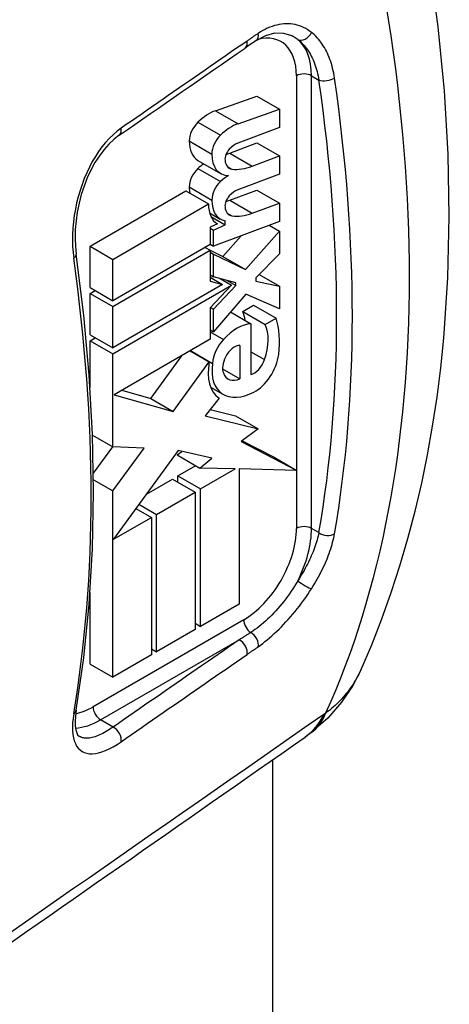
# Model space of a CAD drawing. Header units: inches. Extents: x 50.8 to 58.5, y 14.7 to 32.
# Tile 5 of 8: x 58.1 to 58.5, y 24.6 to 25.5. Entities that reach past the tile are written whole.
import ezdxf

# ---------------------------------------------------------------- set-up
doc = ezdxf.new("R2010")
doc.units = ezdxf.units.IN
doc.header["$MEASUREMENT"] = 0
doc.layers.add('Visible Edges(ANSI)', color=7, linetype='Continuous', lineweight=25)
doc.layers.add('Visible Tangent Edges(ANSI)', color=7, linetype='Continuous', lineweight=25)

msp = doc.modelspace()

# ---------------------------------------------------------------- linework, layer by layer
at = {"layer": 'Visible Edges(ANSI)'}
for p, q in [((58.28231540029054, 25.41765895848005), (58.32048618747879, 25.43112939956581)), ((58.32048618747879, 25.43112939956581), (58.34136532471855, 25.41907482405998)), ((58.30319453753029, 25.40560438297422), (58.34136532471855, 25.41907482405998)), ((58.34136532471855, 25.41907482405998), (58.34136532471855, 25.40210198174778)), ((58.34136532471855, 25.40210198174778), (58.30294771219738, 25.38774357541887)), ((58.29543122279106, 25.37857179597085), (58.32048618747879, 25.38793597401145)), ((58.32048618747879, 25.38793597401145), (58.34136532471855, 25.37588139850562)), ((58.29543122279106, 25.37857179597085), (58.31631036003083, 25.36651722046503)), ((58.31631036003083, 25.36651722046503), (58.34136532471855, 25.37588139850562)), ((58.34136532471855, 25.37588139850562), (58.34136532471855, 25.35890855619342)), ((58.26605527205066, 25.37180895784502), (58.28693440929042, 25.35975438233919)), ((58.29322474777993, 25.3662041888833), (58.29755607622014, 25.3637034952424)), ((58.34136532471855, 25.35890855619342), (58.30294771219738, 25.34455014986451)), ((58.16648167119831, 25.29246373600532), (58.2550092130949, 25.34357513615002)), ((58.2550092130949, 25.34357513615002), (58.27588835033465, 25.3315205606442)), ((58.29543122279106, 25.3349824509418), (58.32048618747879, 25.34434662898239)), ((58.32048618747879, 25.34434662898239), (58.34136532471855, 25.33229205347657)), ((58.18736080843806, 25.28040916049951), (58.27588835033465, 25.3315205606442)), ((58.31631036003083, 25.32292787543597), (58.34136532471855, 25.33229205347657)), ((58.34136532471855, 25.33229205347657), (58.34136532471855, 25.31531921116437)), ((58.27680522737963, 25.32336185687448), (58.28675209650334, 25.31761902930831)), ((58.27805708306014, 25.31993057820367), (58.29125539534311, 25.31231052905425)), ((58.28424000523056, 25.31327725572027), (58.27739164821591, 25.3100151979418)), ((58.27739164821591, 25.3100151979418), (58.27739164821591, 25.29419959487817)), ((58.27739164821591, 25.30905083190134), (58.28056527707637, 25.30721853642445)), ((58.34136532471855, 25.31531921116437), (58.28056527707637, 25.29259547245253)), ((58.28056527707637, 25.30721853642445), (58.29125539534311, 25.31231052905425)), ((58.28319465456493, 25.31388078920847), (58.28424000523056, 25.31327725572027)), ((58.29125539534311, 25.31231052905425), (58.29125539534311, 25.31603898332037)), ((58.33203695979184, 25.31183277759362), (58.34136532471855, 25.30644704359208)), ((58.28056527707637, 25.29259547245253), (58.28056527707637, 25.30721853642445)), ((58.2892162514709, 25.28308932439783), (58.30600678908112, 25.30210412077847)), ((58.31009538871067, 25.27103474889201), (58.34136532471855, 25.30644704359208)), ((58.34136532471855, 25.30644704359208), (58.34136532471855, 25.28561673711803)), ((58.16648167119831, 25.29246373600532), (58.18736080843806, 25.28040916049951)), ((58.16648167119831, 25.25427484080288), (58.16648167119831, 25.29246373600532)), ((58.27739164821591, 25.29419959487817), (58.18736080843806, 25.24222026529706)), ((58.27271472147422, 25.29149936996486), (58.27739164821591, 25.28879914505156)), ((58.27739164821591, 25.29442776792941), (58.28056527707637, 25.29259547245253)), ((58.18736080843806, 25.23681981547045), (58.27739164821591, 25.28879914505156)), ((58.27739164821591, 25.28879914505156), (58.27739164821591, 25.26027926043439)), ((58.27739164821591, 25.28877385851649), (58.2892162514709, 25.28308932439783)), ((58.27739164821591, 25.28706328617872), (58.28056527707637, 25.28523099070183)), ((58.28056527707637, 25.26420869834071), (58.28056527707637, 25.28523099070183)), ((58.28056527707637, 25.28523099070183), (58.31009538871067, 25.27103474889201)), ((58.2892162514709, 25.28308932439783), (58.31009538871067, 25.27103474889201)), ((58.34136532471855, 25.28561673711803), (58.31965102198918, 25.26343631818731)), ((58.18736080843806, 25.24222026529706), (58.18736080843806, 25.28040916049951)), ((58.27739164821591, 25.26604099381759), (58.28056527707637, 25.26420869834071)), ((58.27739164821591, 25.26391850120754), (58.28891693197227, 25.25726437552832)), ((58.30102755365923, 25.25885599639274), (58.28056527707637, 25.26420869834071)), ((58.31965102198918, 25.26343631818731), (58.31965102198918, 25.26035034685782)), ((58.32254626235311, 25.26639370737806), (58.34136532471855, 25.25552851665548)), ((58.16648167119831, 25.25427484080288), (58.18736080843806, 25.24222026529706)), ((58.28891693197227, 25.25726437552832), (58.18736080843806, 25.19863092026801)), ((58.18736080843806, 25.1932304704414), (58.29706691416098, 25.25656932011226)), ((58.27739164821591, 25.26027926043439), (58.28891693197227, 25.25726437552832)), ((58.29706691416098, 25.25656932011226), (58.27739164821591, 25.23556613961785)), ((58.28056527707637, 25.23431246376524), (58.30102755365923, 25.25615577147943)), ((58.28654398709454, 25.26264473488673), (58.29706691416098, 25.25656932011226)), ((58.29247608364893, 25.26109296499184), (58.30102755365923, 25.25615577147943)), ((58.30102755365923, 25.25615577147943), (58.30102755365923, 25.25885599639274)), ((58.31965102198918, 25.26035034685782), (58.34136532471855, 25.25552851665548)), ((58.34136532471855, 25.25552851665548), (58.34136532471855, 25.23469821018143)), ((58.16648167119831, 25.24887439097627), (58.17115859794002, 25.25157461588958)), ((58.16648167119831, 25.24887439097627), (58.18736080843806, 25.23681981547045)), ((58.16648167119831, 25.21068549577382), (58.16648167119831, 25.24887439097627)), ((58.31029716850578, 25.24839220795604), (58.28056527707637, 25.21348215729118)), ((58.34136532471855, 25.23469821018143), (58.31029716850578, 25.24839220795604)), ((58.18736080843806, 25.19863092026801), (58.18736080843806, 25.23681981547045)), ((58.30745760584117, 25.23228729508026), (58.31747959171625, 25.23807349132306)), ((58.31747959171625, 25.23807349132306), (58.33835872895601, 25.22601891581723)), ((58.27739164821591, 25.23556613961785), (58.27739164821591, 25.20663515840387)), ((58.277743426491, 25.23594165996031), (58.28056527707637, 25.23431246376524)), ((58.28056527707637, 25.21348215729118), (58.28056527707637, 25.23431246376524)), ((58.29620204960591, 25.23184225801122), (58.31497409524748, 25.22100421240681)), ((58.30745760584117, 25.23228729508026), (58.32833674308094, 25.22023271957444)), ((58.31497409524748, 25.22100421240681), (58.31497409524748, 25.17394314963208)), ((58.32833674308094, 25.22023271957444), (58.33835872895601, 25.22601891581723)), ((58.16648167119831, 25.21068549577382), (58.18736080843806, 25.19863092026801)), ((58.27739164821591, 25.21531445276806), (58.28056527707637, 25.21348215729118)), ((58.16648167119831, 25.20528504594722), (58.17115859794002, 25.20798527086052)), ((58.16648167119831, 25.20528504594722), (58.18736080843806, 25.1932304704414)), ((58.16648167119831, 25.16203116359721), (58.16648167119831, 25.20528504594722)), ((58.27739164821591, 25.20663515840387), (58.18875766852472, 25.15546230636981)), ((58.3049521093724, 25.20094539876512), (58.3049521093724, 25.17008568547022)), ((58.18736080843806, 25.10720901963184), (58.18736080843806, 25.1932304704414)), ((58.22243775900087, 25.15195560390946), (58.25110088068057, 25.19145617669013)), ((58.25885097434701, 25.1959306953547), (58.27655648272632, 25.18570841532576)), ((58.25918504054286, 25.19612356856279), (58.27956307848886, 25.18435830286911)), ((58.24331689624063, 25.13990102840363), (58.27655648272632, 25.18570841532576)), ((58.28889932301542, 25.17935376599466), (58.3049521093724, 25.17008568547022)), ((58.18875766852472, 25.15546230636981), (58.24331689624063, 25.13990102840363)), ((58.19582895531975, 25.15954491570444), (58.22243775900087, 25.15195560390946)), ((58.27781975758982, 25.16250829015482), (58.28895668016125, 25.15607838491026)), ((58.22243775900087, 25.15195560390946), (58.24331689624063, 25.13990102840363)), ((58.28557627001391, 25.15239270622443), (58.27271472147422, 25.13604356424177)), ((58.27271472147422, 25.13604356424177), (58.32176049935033, 25.12396409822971)), ((58.27726989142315, 25.14183393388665), (58.30088136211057, 25.13601867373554)), ((58.30088136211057, 25.13601867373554), (58.32176049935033, 25.12396409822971)), ((58.16874722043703, 25.11795557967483), (58.18736080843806, 25.10720901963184)), ((58.32176049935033, 25.12396409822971), (58.30595430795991, 25.11227331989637)), ((58.30595430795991, 25.11227331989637), (58.35740050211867, 25.08560260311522)), ((58.30693234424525, 25.11299670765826), (58.33652136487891, 25.09765717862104)), ((58.16960882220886, 25.08300128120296), (58.18745586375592, 25.10720553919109)), ((58.21644091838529, 25.10614425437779), (58.18736080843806, 25.10720901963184)), ((58.18736080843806, 25.06670564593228), (58.21644091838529, 25.10614425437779)), ((58.24782678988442, 25.10393017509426), (58.18804026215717, 25.0219655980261)), ((58.24699162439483, 25.09978340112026), (58.25119290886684, 25.10315199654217)), ((58.24699162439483, 25.09978340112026), (58.26787076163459, 25.08772882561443)), ((58.2790690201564, 25.09670760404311), (58.24782678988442, 25.10393017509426)), ((58.26787076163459, 25.08772882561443), (58.2790690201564, 25.09670760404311)), ((58.33652136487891, 25.09765717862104), (58.35740050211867, 25.08560260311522)), ((58.2476597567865, 25.08049608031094), (58.26402900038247, 25.08994686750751)), ((58.30059925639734, 25.08695156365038), (58.26787076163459, 25.08772882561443)), ((58.26853889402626, 25.06844150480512), (58.30059925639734, 25.08695156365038)), ((58.35740050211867, 25.08560260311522), (58.30428397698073, 25.08686405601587)), ((58.30428397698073, 25.08686405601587), (58.30428397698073, 24.96216836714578)), ((58.16967156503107, 25.07691853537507), (58.18736080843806, 25.06670564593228)), ((58.21841959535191, 25.06361426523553), (58.24264876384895, 25.07760298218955)), ((58.24264876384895, 25.07760298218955), (58.26352790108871, 25.06554840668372)), ((58.2476597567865, 25.08049608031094), (58.26853889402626, 25.06844150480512)), ((58.2476597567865, 25.07470988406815), (58.2476597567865, 25.08049608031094)), ((58.18736080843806, 24.89466274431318), (58.18736080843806, 25.06670564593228)), ((58.22778281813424, 25.04491097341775), (58.26352790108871, 25.06554840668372)), ((58.26352790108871, 25.06554840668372), (58.26352790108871, 24.93863783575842)), ((58.26853889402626, 24.94153093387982), (58.26853889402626, 25.06844150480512)), ((58.21159446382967, 25.05425732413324), (58.22778281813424, 25.04491097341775)), ((58.20882259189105, 25.05045721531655), (58.22310589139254, 25.04221074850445)), ((58.18804026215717, 25.0219655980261), (58.22310589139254, 25.04221074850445)), ((58.22310589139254, 25.04221074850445), (58.22310589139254, 24.91530017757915)), ((58.22778281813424, 24.91800040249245), (58.22778281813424, 25.04491097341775)), ((58.16648167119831, 24.906717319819), (58.16648167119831, 24.97275168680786)), ((58.30428397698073, 24.96216836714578), (58.26853889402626, 24.94153093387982)), ((58.26352790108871, 24.93863783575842), (58.22778281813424, 24.91800040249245)), ((58.26352790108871, 24.94442403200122), (58.26853889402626, 24.94153093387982)), ((58.22310589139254, 24.92070062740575), (58.22778281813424, 24.91800040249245)), ((58.22310589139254, 24.91530017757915), (58.18736080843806, 24.89466274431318)), ((58.16648167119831, 24.906717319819), (58.18736080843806, 24.89466274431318)), ((58.37076396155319, 24.84341630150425), (58.36507035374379, 24.8392763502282)), ((58.33496367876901, 24.81825838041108), (58.33496367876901, 17.72469130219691))]:
    msp.add_line(p, q, dxfattribs=at)
at = {"layer": 'Visible Edges(ANSI)', "flags": 128}
for points in [[(58.41651227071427, 24.9011536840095), (58.42660262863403, 24.9245811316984), (58.43599935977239, 24.94844964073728), (58.44470896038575, 24.97274202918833), (58.45273792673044, 24.99744124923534), (58.46009270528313, 25.02253010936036), (58.46677982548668, 25.04799149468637), (58.47280591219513, 25.07380878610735), (58.47817802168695, 25.09996854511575), (58.48290237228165, 25.12645773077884), (58.48698514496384, 25.15326322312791), (58.49043247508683, 25.18037192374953), (58.49325050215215, 25.2077706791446), (58.49702285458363, 25.26338675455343), (58.49834602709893, 25.32001223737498), (58.49726102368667, 25.37754738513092), (58.49380868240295, 25.43589222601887), (58.48802797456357, 25.49494501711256), (58.47995765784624, 25.55460017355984), (58.46963671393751, 25.61475166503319), (58.45710457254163, 25.67529123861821), (58.44240361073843, 25.73610599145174), (58.42557687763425, 25.79708246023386)], [(58.31991833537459, 25.482488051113), (58.32874987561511, 25.48722872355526), (58.3372668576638, 25.4894659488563), (58.34518761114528, 25.48938940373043), (58.35246910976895, 25.48714764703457)], [(58.19331205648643, 25.39496997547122), (58.18854964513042, 25.39128558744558), (58.18386495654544, 25.38686931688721), (58.17933191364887, 25.38176541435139), (58.17502073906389, 25.37602954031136), (58.17097965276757, 25.3697216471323), (58.16724238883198, 25.36288483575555), (58.16386558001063, 25.35561493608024), (58.16089655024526, 25.34802828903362), (58.15835527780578, 25.34019622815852), (58.15624830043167, 25.33214757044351), (58.15460488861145, 25.32400036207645), (58.15344447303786, 25.31588425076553), (58.15276718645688, 25.30785846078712), (58.15257402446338, 25.29996957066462), (58.1528677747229, 25.29234041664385), (58.15363308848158, 25.28509286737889)], [(58.15359220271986, 24.86417765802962), (58.16064068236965, 24.91246393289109), (58.16568195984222, 24.96218295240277), (58.16870893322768, 25.0132395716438), (58.16971803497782, 25.06553622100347), (58.16870956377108, 25.11897289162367), (58.1656870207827, 25.17344759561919), (58.160657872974, 25.22885625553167), (58.15363308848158, 25.28509286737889)], [(58.41651227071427, 24.9011536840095), (58.4088725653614, 24.88636747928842), (58.39886054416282, 24.87144895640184), (58.38616403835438, 24.85687232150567), (58.37076396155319, 24.84341630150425)], [(58.15359220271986, 24.86417765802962), (58.15284625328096, 24.85860560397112), (58.15257390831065, 24.85362686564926), (58.15274188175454, 24.84936040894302), (58.15327781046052, 24.84590666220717), (58.15406637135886, 24.84330463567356), (58.15495575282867, 24.84154644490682), (58.15661791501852, 24.83987715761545)]]:
    msp.add_lwpolyline(points, dxfattribs=at)
at = {"layer": 'Visible Edges(ANSI)'}
for centre, major_axis, ratio, start_param, end_param in [((58.77515965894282, 23.31169443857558), (0.4960281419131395, 2.398173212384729), 0.6489647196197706, 0.5909751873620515, 0.5974815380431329), ((-2298.896615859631, 1163.497720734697), (3070.400936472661, -2.418900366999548), 0.5777898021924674, 5.588059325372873, 5.588118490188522), ((58.27619608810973, 25.37777469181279), (0.0226771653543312, 0.0392780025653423), 0.5773502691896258, 0.5934119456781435, 1.107844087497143), ((58.26973854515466, 25.39636427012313), (0.0082677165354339, 0.0143201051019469), 0.577350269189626, 1.10784408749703, 2.350588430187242), ((58.29707522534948, 25.36572011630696), (0.022677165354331, 0.039278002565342), 0.577350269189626, 0.5934119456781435, 1.107844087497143), ((58.29061768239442, 25.3843096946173), (0.0082677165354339, 0.0143201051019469), 0.577350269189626, 1.10784408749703, 2.350588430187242), ((58.28539140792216, 25.4053001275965), (-0.0193361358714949, -0.0334911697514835), 0.5773502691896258, 5.49218108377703, 6.283185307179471), ((58.29776461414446, 25.37660221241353), (-0.0047244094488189, -0.0081829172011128), 0.577350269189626, 4.337993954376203, 5.604299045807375), ((58.30056746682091, 25.37079438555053), (-0.0096850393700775, -0.0167749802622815), 0.5773502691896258, 3.752321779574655, 4.337993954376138), ((58.30627054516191, 25.39324555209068), (-0.0193361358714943, -0.0334911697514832), 0.577350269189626, 5.492181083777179, 6.613938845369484), ((58.30368702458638, 25.4423641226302), (0.0366141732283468, 0.0634176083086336), 0.577350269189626, 3.701092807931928, 3.766868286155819), ((58.26933166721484, 25.3536541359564), (0.0079802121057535, 0.0138221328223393), 0.5773502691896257, 1.081978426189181, 2.347077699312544), ((58.27540600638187, 25.33420893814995), (0.0226771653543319, 0.0392780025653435), 0.5773502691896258, 0.9085699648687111, 1.081978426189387), ((58.30507242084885, 25.38172357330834), (-0.0099212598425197, -0.0171841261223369), 0.577350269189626, 5.604299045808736, 6.503242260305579), ((58.32456616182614, 25.43030954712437), (-0.0366141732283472, -0.0634176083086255), 0.5773502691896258, 0.2366389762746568, 0.6252756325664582), ((58.29628514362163, 25.32215436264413), (0.0226771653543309, 0.0392780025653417), 0.577350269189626, 0.8485249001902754, 1.081978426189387), ((58.28477059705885, 25.36240527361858), (0.0188976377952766, 0.0327316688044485), 0.5773502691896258, 2.347077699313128, 2.541324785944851), ((58.2902108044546, 25.34159956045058), (0.0079802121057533, 0.0138221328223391), 0.5773502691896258, 1.081978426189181, 2.347077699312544), ((58.29776550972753, 25.33340845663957), (-0.0047244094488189, -0.0081829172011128), 0.577350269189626, 4.338140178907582, 5.603030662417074), ((58.30056930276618, 25.32760164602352), (-0.0096850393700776, -0.0167749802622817), 0.5773502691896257, 3.752457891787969, 4.338140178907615), ((58.30260773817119, 25.34629816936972), (-0.0188976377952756, -0.0327316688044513), 0.577350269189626, 5.476760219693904, 6.310847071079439), ((58.30564973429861, 25.35035069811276), (-0.0188976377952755, -0.0327316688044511), 0.577350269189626, 5.488670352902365, 6.499804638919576), ((58.30507430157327, 25.33851968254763), (-0.0099212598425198, -0.017184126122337), 0.577350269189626, 5.6030306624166, 6.503083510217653), ((58.30442277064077, 25.39905606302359), (0.0366141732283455, 0.0634176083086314), 0.577350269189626, 3.683511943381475, 3.752457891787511), ((58.32530190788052, 25.38700148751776), (-0.0366141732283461, -0.0634176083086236), 0.5773502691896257, 0.2198982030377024, 0.610865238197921), ((58.27589894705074, 25.19892721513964), (0.0241646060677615, 0.0418543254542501), 0.577350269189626, 5.639458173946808, 5.89154930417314), ((58.30227957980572, 25.18050981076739), (0.0222047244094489, 0.0384597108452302), 0.5773502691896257, 0.3692336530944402, 1.201562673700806), ((58.29677808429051, 25.18687263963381), (0.0241646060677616, 0.0418543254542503), 0.577350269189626, 5.055841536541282, 5.891549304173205), ((58.27382131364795, 25.16549851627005), (-0.0478060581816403, -0.0828025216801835), 0.577350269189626, 2.208897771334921, 2.658734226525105), ((58.29642801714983, 25.19241898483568), (0.0119694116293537, 0.0207316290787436), 0.5773502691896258, 1.201562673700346, 2.270327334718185), ((58.29987148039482, 25.18722749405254), (0.0075180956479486, 0.0130217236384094), 0.577350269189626, 0.2871887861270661, 1.678398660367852), ((58.31896323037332, 25.18382730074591), (-0.0155364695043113, -0.026909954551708), 0.5773502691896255, 0.7254399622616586, 2.208897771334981), ((58.31237330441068, 25.19689917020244), (-0.025984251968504, -0.0450060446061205), 0.577350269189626, 5.272273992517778, 6.251394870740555), ((58.31237330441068, 25.19689917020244), (-0.0235292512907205, -0.0407538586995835), 0.577350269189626, 5.330384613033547, 6.268671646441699), ((58.30108760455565, 25.18679916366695), (0.0086220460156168, 0.0149338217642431), 0.5773502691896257, 1.678398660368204, 2.694433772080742), ((58.31800558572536, 25.18753053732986), (0.0075590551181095, 0.013092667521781), 0.5773502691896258, 3.639466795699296, 5.055841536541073), ((58.30723279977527, 25.19284311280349), (-0.0132283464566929, -0.0229121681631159), 0.5773502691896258, 5.836026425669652, 6.946367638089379), ((58.32030300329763, 25.21037180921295), (-0.0313463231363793, -0.0542934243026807), 0.5773502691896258, 6.268671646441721, 7.008625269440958), ((-714.4006263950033, 404.5155298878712), (-1002.828637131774, 12.36811250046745), 0.5841242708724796, 2.45719250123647, 2.457729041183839)]:
    msp.add_ellipse(centre, major_axis=major_axis, ratio=ratio, start_param=start_param, end_param=end_param, dxfattribs=at)
at = {"layer": 'Visible Tangent Edges(ANSI)'}
for p, q in [((58.3571401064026, 25.44990123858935), (58.3571401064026, 25.08575294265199)), ((58.37105953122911, 25.03200928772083), (58.37105953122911, 25.44990123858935)), ((58.37105953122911, 25.44990123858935), (58.37788648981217, 25.44595969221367)), ((58.28231540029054, 25.41765895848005), (58.30319453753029, 25.40560438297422)), ((58.26603339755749, 25.40703042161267), (58.28691253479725, 25.39497584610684)), ((58.25804641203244, 25.38968950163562), (58.2789255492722, 25.3776349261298)), ((58.26603339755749, 25.36421256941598), (58.28691253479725, 25.35215799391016)), ((58.25804641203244, 25.34725739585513), (58.2789255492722, 25.3352028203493)), ((58.29543122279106, 25.3349824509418), (58.31631036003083, 25.32292787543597)), ((58.29322782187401, 25.32299881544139), (58.29755607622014, 25.32049989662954)), ((58.27739164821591, 25.21338572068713), (58.28958506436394, 25.20634584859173)), ((58.31497409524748, 25.19515920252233), (58.32766861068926, 25.18783002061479)), ((58.27781601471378, 25.16251807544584), (58.28850504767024, 25.15634675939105)), ((58.3571401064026, 25.08560878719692), (58.3571401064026, 25.03200928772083)), ((58.37788648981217, 25.02806774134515), (58.37105953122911, 25.03200928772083)), ((58.30842211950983, 24.94762725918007), (58.16922787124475, 24.86726342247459)), ((58.17618758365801, 24.85520884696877), (58.30412199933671, 24.92907181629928)), ((58.18771326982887, 24.84855448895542), (58.17618758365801, 24.85520884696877))]:
    msp.add_line(p, q, dxfattribs=at)
at = {"layer": 'Visible Tangent Edges(ANSI)', "flags": 128}
for points in [[(58.37101515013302, 25.48991969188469), (58.36927345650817, 25.49121634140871), (58.36747892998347, 25.49240088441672), (58.36563553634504, 25.49347229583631), (58.36374722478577, 25.49442952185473), (58.3618179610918, 25.49527155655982), (58.35985169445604, 25.49599734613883), (58.35785239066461, 25.49660588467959), (58.35582394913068, 25.49709612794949), (58.35377008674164, 25.49746734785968), (58.35169236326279, 25.49772071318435), (58.34959331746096, 25.49785661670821), (58.34747580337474, 25.49787509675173), (58.34534260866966, 25.49777621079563), (58.34319655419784, 25.49756003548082), (58.34104047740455, 25.49722659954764), (58.3388772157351, 25.49677600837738), (58.33670887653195, 25.49620792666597), (58.33453779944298, 25.49552226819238), (58.33236863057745, 25.49472008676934), (58.33020601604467, 25.49380249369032), (58.32805461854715, 25.49277057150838), (58.32591911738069, 25.49162594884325), (58.32380384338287, 25.49037106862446), (58.32171304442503, 25.48900846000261)], [(58.31145933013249, 25.48196716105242), (58.30660930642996, 25.47861119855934), (58.30175929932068, 25.47525524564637), (58.29690924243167, 25.47189930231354), (58.2920592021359, 25.4685433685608), (58.28720912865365, 25.46518743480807), (58.28235903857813, 25.46183151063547), (58.27750894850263, 25.45847560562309), (58.27265884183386, 25.45511971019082), (58.26780871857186, 25.45176380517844), (58.26295856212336, 25.44840790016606), (58.25810842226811, 25.44505204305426), (58.25325823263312, 25.44169615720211), (58.24840805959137, 25.43834031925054), (58.24355785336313, 25.43498444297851), (58.23870763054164, 25.43162859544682), (58.2338574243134, 25.42827275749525), (58.22900716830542, 25.4249169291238), (58.22415691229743, 25.42156110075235), (58.21930662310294, 25.41820527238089), (58.21445633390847, 25.41484946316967), (58.20960602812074, 25.41149366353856), (58.20475570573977, 25.40813787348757), (58.19990538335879, 25.40478208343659), (58.19505504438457, 25.40142630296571)], [(58.32171304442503, 25.48900846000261), (58.32128541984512, 25.48871692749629), (58.3208578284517, 25.48842522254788), (58.32043027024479, 25.48813336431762), (58.32000276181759, 25.48784136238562), (58.31957525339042, 25.48754918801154), (58.31914781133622, 25.48725684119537), (58.3187203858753, 25.48696435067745), (58.31829299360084, 25.48667168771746), (58.31786563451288, 25.48637887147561), (58.31743830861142, 25.48608590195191), (58.31701101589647, 25.48579275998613), (58.316583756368, 25.48549946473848), (58.31615654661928, 25.48520600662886), (58.3157293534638, 25.48491236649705), (58.31530219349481, 25.48461859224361), (58.31487505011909, 25.48432463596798), (58.31444797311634, 25.48403052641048), (58.31402092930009, 25.48373624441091), (58.31359390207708, 25.48344181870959), (58.31316692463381, 25.48314721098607), (58.31273996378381, 25.48285244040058), (58.31231305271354, 25.48255750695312), (58.31188617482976, 25.48226242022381), (58.31145933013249, 25.48196716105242)], [(58.3524729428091, 25.48714152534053), (58.35272882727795, 25.48701798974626), (58.35298358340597, 25.4868919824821), (58.35323722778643, 25.48676351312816), (58.35348971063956, 25.48663261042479), (58.35374104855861, 25.4864992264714), (58.35399122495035, 25.48636342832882), (58.35424020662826, 25.48622515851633), (58.35448801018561, 25.48608448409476), (58.35473460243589, 25.48594136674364), (58.35497998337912, 25.4857958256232), (58.35522413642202, 25.48564785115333), (58.35546706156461, 25.48549748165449), (58.35570870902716, 25.48534468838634), (58.35594911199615, 25.48518949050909), (58.35618822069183, 25.48503189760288), (58.35642605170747, 25.48487190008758), (58.35666258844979, 25.4847095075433), (58.35689779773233, 25.48454471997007), (58.35713167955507, 25.48437757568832), (58.35736423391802, 25.48420801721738), (58.35759542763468, 25.48403610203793), (58.35782526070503, 25.48386181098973), (58.35805369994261, 25.48368516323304), (58.35828076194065, 25.48350614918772)], [(58.35828076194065, 25.48350614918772), (58.35950310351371, 25.48251461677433), (58.3606973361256, 25.48146305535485), (58.36186229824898, 25.48035301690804), (58.36299687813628, 25.47918594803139), (58.36409989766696, 25.47796337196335), (58.36517022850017, 25.47668682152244), (58.36620672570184, 25.47535774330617), (58.36720822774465, 25.47397770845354), (58.36817357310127, 25.47254817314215), (58.36910165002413, 25.47107066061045), (58.36999128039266, 25.46954669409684), (58.37084198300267, 25.46797618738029), (58.37165465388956, 25.46635687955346), (58.37242864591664, 25.46469079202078), (58.37316326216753, 25.46298022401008), (58.37385780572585, 25.4612274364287), (58.37451157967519, 25.45943472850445), (58.37512385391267, 25.45760436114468), (58.3756939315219, 25.45573867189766), (58.37622109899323, 25.45383987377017), (58.37670462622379, 25.45191030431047), (58.37714384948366, 25.44995224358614), (58.37753803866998, 25.44796793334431), (58.37788648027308, 25.44595968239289)], [(58.39227358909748, 25.44782602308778), (58.39191997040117, 25.45007730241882), (58.39151479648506, 25.45230170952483), (58.39105881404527, 25.45449674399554), (58.39055276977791, 25.4566597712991), (58.38999737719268, 25.45878829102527), (58.38939343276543, 25.46087973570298), (58.38874161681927, 25.4629315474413), (58.38804272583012, 25.46494115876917), (58.38729748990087, 25.46690602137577), (58.38650667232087, 25.46882356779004), (58.38567097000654, 25.47069126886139), (58.38479117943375, 25.47250651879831), (58.38386791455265, 25.47426708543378), (58.38290022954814, 25.47597554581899), (58.38188867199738, 25.47763192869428), (58.38083448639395, 25.47923459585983), (58.37973888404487, 25.48078181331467), (58.37860314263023, 25.482271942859), (58.37742849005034, 25.4837032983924), (58.37621618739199, 25.48507421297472), (58.37496742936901, 25.48638296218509), (58.37368352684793, 25.48762792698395), (58.37236569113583, 25.48880741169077), (58.37101515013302, 25.48991969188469)], [(58.19505504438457, 25.40142630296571), (58.19132941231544, 25.39864371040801), (58.18769423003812, 25.3955198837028), (58.18416180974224, 25.39207243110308), (58.18074446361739, 25.3883189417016), (58.17745452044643, 25.38427709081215), (58.17430425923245, 25.37996446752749), (58.17130599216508, 25.37539869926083), (58.16847199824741, 25.37059739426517), (58.16581510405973, 25.36558050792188), (58.16334795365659, 25.36038222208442), (58.16107633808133, 25.35502676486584), (58.1590052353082, 25.34953592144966), (58.15713959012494, 25.34393138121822), (58.15548429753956, 25.33823488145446), (58.15404433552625, 25.33246813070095), (58.15282463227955, 25.32665284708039), (58.15183033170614, 25.32081980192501), (58.15106466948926, 25.315005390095), (58.15052860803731, 25.30922469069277), (58.1502230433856, 25.30349203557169), (58.15014890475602, 25.29782192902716), (58.150308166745, 25.29224419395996), (58.15069978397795, 25.28680110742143), (58.15132022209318, 25.28152574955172)], [(58.37788648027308, 25.02806774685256), (58.37753802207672, 25.02640810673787), (58.37714379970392, 25.02471815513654), (58.37670449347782, 25.02300000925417), (58.37622088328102, 25.02125574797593), (58.37569363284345, 25.01948745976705), (58.37512348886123, 25.01769726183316), (58.37451114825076, 25.01588726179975), (58.37385735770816, 25.0140595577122), (58.3731627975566, 25.01221622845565), (58.37242823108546, 25.01035938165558), (58.37165432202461, 25.00849114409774), (58.37084180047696, 25.00661358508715), (58.36999141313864, 25.00472880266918), (58.36910251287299, 25.00283489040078), (58.36817519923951, 25.00093106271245), (58.36721055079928, 24.99901907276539), (58.36620969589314, 24.99710079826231), (58.36517367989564, 24.99517803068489), (58.36410361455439, 24.99325258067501), (58.36300059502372, 24.99132626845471), (58.36186571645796, 24.98940093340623), (58.36070005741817, 24.98747832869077), (58.35950471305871, 24.98556033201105), (58.35828076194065, 24.98364873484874)], [(58.37101515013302, 24.9763154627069), (58.37236746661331, 24.97849127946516), (58.37368653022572, 24.98067516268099), (58.37497121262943, 24.98286504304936), (58.3762202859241, 24.985058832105), (58.37743257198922, 24.98725447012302), (58.37860692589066, 24.98944983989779), (58.37974213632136, 24.9916428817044), (58.3808370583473, 24.99383149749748), (58.38189044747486, 24.9960136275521), (58.38290119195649, 24.9981871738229), (58.38386806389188, 25.00035006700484), (58.38479098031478, 25.00250321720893), (58.3856706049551, 25.00464877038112), (58.3865061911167, 25.00678439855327), (58.3872969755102, 25.00890761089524), (58.38804221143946, 25.01101606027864), (58.3887411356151, 25.01310731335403), (58.38939300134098, 25.01517894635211), (58.38999704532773, 25.01722860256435), (58.39055252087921, 25.01925380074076), (58.39105868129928, 25.0212521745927), (58.39151473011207, 25.02322132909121), (58.39191995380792, 25.02515882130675), (58.39227358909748, 25.0270622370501)], [(58.35828076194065, 24.98364873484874), (58.35683670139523, 24.98119301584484), (58.35533876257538, 24.97874924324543), (58.35378991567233, 24.97632225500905), (58.3521930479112, 24.97391684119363), (58.35055132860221, 24.97153822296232), (58.34886864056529, 24.96919120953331), (58.3471489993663, 24.96688051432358), (58.34539640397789, 24.96461076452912), (58.34361483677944, 24.96238669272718), (58.34180808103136, 24.96021262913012), (58.33997368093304, 24.95808571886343), (58.33811246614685, 24.95600630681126), (58.33622783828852, 24.9539776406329), (58.33432319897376, 24.95200298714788), (58.33240199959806, 24.95008564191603), (58.33046765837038, 24.94822884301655), (58.32852359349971, 24.94643588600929), (58.32657320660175, 24.944710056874), (58.32461996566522, 24.94305458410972), (58.32266680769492, 24.94147210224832), (58.32071476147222, 24.93996253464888), (58.31876515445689, 24.93852710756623), (58.31681938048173, 24.93716714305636), (58.31487894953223, 24.93588403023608)], [(58.32171304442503, 24.92270117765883), (58.32381124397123, 24.92420057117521), (58.3259242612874, 24.92578144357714), (58.32805053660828, 24.9274419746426), (58.3301885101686, 24.92918034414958), (58.33233672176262, 24.93099492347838), (58.33449427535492, 24.9328853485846), (58.33665791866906, 24.93484874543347), (58.33882376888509, 24.93688156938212), (58.34098809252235, 24.93898028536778), (58.34314702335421, 24.9411414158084), (58.34529677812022, 24.94336139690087), (58.34743354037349, 24.94563670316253), (58.3495534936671, 24.94796380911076), (58.35165285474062, 24.95033920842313), (58.35373074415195, 24.95276273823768), (58.35578975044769, 24.95523811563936), (58.35782527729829, 24.95776071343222), (58.35983246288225, 24.96032554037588), (58.36180644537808, 24.96292764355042), (58.36374234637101, 24.96556204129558), (58.36563537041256, 24.96822353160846), (58.36748117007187, 24.9709064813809), (58.36927576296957, 24.97360556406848), (58.37101515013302, 24.9763154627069)], [(58.30412199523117, 24.92907181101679), (58.29927180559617, 24.92571684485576), (58.29442158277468, 24.92236187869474), (58.28957135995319, 24.91900693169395), (58.28472112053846, 24.91565197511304), (58.27987086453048, 24.91229702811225), (58.27502059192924, 24.9089421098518), (58.27017030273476, 24.90558718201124), (58.26532001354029, 24.90223225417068), (58.26046969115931, 24.89887734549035), (58.25561935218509, 24.8955224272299), (58.25076902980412, 24.89216753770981), (58.2459186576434, 24.88881263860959), (58.24106830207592, 24.88545776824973), (58.23621791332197, 24.88210287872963), (58.2313674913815, 24.87874800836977), (58.22651710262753, 24.87539315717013), (58.22166666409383, 24.87203829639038), (58.21681622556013, 24.86868343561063), (58.21196575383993, 24.86532859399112), (58.20711528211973, 24.8619737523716), (58.20226482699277, 24.85861893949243), (58.19741432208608, 24.85526411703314), (58.19256381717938, 24.85190929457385), (58.1877132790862, 24.8485544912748)], [(58.31487894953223, 24.93588403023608), (58.31443055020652, 24.93559945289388), (58.31398215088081, 24.93531493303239), (58.31353378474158, 24.93503047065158), (58.31308541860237, 24.93474608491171), (58.31263708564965, 24.93446175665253), (58.31218875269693, 24.93417748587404), (58.3117404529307, 24.93389329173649), (58.31129216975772, 24.93360914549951), (58.31084390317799, 24.93332508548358), (58.3103956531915, 24.93304107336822), (58.30994741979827, 24.93275712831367), (58.30949918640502, 24.93247325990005), (58.30905098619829, 24.93218944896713), (58.30860281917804, 24.93190567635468), (58.30815465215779, 24.93162199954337), (58.30770651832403, 24.931338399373), (58.30725838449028, 24.93105483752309), (58.30681026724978, 24.93077136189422), (58.30636218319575, 24.93048794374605), (58.305914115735, 24.93020457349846), (58.30546606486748, 24.92992128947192), (58.30501801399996, 24.92963806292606), (58.30456999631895, 24.9293548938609), (58.30412199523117, 24.92907181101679)], [(58.31145933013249, 24.91557898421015), (58.31188617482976, 24.91587424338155), (58.31231306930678, 24.91616964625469), (58.31273998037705, 24.9164651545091), (58.31316694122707, 24.91676080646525), (58.31359391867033, 24.91705660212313), (58.31402096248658, 24.91735253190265), (58.31444800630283, 24.91764857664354), (58.31487509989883, 24.91794476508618), (58.31530221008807, 24.91824105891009), (58.31572937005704, 24.91853751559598), (58.31615656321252, 24.91883408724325), (58.3165837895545, 24.91913077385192), (58.31701104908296, 24.9194275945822), (58.31743834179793, 24.91972456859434), (58.31786565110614, 24.92002164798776), (58.31829302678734, 24.9203188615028), (58.31872041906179, 24.92061619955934), (58.31914782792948, 24.92091368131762), (58.31957528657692, 24.92121126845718), (58.32000277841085, 24.92150898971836), (58.32043028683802, 24.92180685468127), (58.32085784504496, 24.9221048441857), (58.32128541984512, 24.9224029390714), (58.32171304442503, 24.92270117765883)], [(58.19505504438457, 24.83508001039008), (58.19990538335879, 24.83843406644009), (58.20475570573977, 24.84178813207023), (58.20960602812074, 24.84514219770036), (58.21445633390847, 24.8484962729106), (58.21930662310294, 24.85185035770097), (58.22415691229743, 24.8552044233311), (58.22900716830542, 24.85855852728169), (58.2338574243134, 24.86191263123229), (58.23870763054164, 24.86526670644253), (58.24355785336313, 24.86862082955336), (58.24840805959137, 24.87197494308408), (58.25325823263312, 24.87532905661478), (58.25810842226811, 24.87868317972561), (58.26295856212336, 24.88203731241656), (58.26780871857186, 24.88539145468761), (58.27265884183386, 24.88874559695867), (58.27750894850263, 24.89209976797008), (58.28235903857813, 24.89545391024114), (58.28720912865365, 24.89880807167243), (58.2920592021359, 24.90216224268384), (58.29690924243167, 24.90551641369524), (58.30175929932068, 24.90887059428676), (58.30660930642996, 24.9122247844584), (58.31145933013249, 24.91557898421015)], [(58.41644013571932, 24.9011474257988), (58.41554791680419, 24.89923862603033), (58.41461560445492, 24.89734673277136), (58.41364341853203, 24.89547256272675), (58.41263157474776, 24.89361689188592), (58.41158029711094, 24.8917805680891), (58.41048978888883, 24.88996437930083), (58.40936026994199, 24.88816920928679), (58.40819197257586, 24.88639580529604), (58.40698510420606, 24.88464504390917), (58.40573988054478, 24.8829177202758), (58.40445650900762, 24.88121464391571), (58.40313523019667, 24.87953662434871), (58.40177625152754, 24.87788451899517), (58.40037978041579, 24.87625910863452), (58.39894604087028, 24.87466124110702), (58.39747525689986, 24.87309169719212), (58.39596763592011, 24.87155133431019), (58.39442341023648, 24.87004091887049), (58.39284277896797, 24.86856135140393), (58.3912259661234, 24.86711337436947), (58.38957319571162, 24.86569787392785), (58.38788467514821, 24.86431562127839), (58.38616062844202, 24.86296740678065), (58.38440127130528, 24.86165411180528)], [(58.38255210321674, 24.86030719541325), (58.36804324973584, 24.85021006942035), (58.35353385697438, 24.84011297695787), (58.33902394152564, 24.83001599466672), (58.3245135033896, 24.81991907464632), (58.31000254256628, 24.80982226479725), (58.29549105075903, 24.79972553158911), (58.28097906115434, 24.78962885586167), (58.26646654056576, 24.77953227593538), (58.25195352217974, 24.76943581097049), (58.23743998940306, 24.75933935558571), (58.22292595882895, 24.74924305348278), (58.20841139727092, 24.73914678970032), (58.19389637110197, 24.72905060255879), (58.17938083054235, 24.71895448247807), (58.16486477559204, 24.70885846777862), (58.15034827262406, 24.69876252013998), (58.13583125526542, 24.68866660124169), (58.12131374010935, 24.67857081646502), (58.10679574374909, 24.66847507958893), (58.09227729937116, 24.65837944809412)], [(58.15132022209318, 24.86082634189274), (58.15069978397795, 24.85657825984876), (58.150308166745, 24.85251771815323), (58.15014890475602, 24.84867034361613), (58.1502230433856, 24.84506440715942), (58.15052860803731, 24.84171515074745), (58.15106466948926, 24.83862857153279), (58.15183033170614, 24.83581068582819), (58.15282463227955, 24.83326779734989), (58.15404433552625, 24.83101681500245), (58.15548429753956, 24.82906770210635), (58.15713959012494, 24.82742487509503), (58.1590052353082, 24.82609272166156), (58.16107633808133, 24.82507563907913), (58.16334795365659, 24.82437803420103), (58.16581510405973, 24.82400429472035), (58.16847199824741, 24.82395904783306), (58.17130599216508, 24.82424432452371), (58.17430425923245, 24.82485557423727), (58.17745452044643, 24.82578764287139), (58.18074446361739, 24.8270353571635), (58.18416180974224, 24.82859362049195), (58.18769423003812, 24.83045725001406), (58.19132941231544, 24.8326211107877), (58.19505504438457, 24.83508001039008)], [(58.38440127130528, 24.86165411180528), (58.38432275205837, 24.86159458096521), (58.38424434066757, 24.86153530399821), (58.3841660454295, 24.86147635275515), (58.38408787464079, 24.86141769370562), (58.3840098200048, 24.8613592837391), (58.38393188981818, 24.86130120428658), (58.38385408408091, 24.86124338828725), (58.38377641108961, 24.86118589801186), (58.38369885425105, 24.86112870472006), (58.3836214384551, 24.86107181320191), (58.38354413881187, 24.86101521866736), (58.38346698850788, 24.86095888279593), (58.38338996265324, 24.86090288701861), (58.38331307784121, 24.86084720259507), (58.38323633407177, 24.86079181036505), (58.38315971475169, 24.86073672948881), (58.38308325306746, 24.86068195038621), (58.38300693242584, 24.86062748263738), (58.38293076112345, 24.86057332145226), (58.38285473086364, 24.8605194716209), (58.38277884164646, 24.86046593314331), (58.38270311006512, 24.86041270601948), (58.382627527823, 24.86035979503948), (58.38255210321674, 24.86030719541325)], [(58.1877132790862, 24.8485544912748), (58.18607433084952, 24.8474193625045), (58.18445575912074, 24.84634738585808), (58.18285887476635, 24.8453391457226), (58.18128492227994, 24.84439524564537), (58.17973527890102, 24.84351630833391), (58.17821122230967, 24.8427029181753), (58.17671406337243, 24.84195565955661), (58.17524511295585, 24.84127517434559), (58.17380564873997, 24.84066200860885), (58.17239701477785, 24.84011678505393), (58.17102048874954, 24.83964012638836), (58.16967736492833, 24.83923260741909), (58.16836900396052, 24.83889484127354), (58.16709666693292, 24.83862740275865), (58.16586169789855, 24.8384309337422), (58.1646653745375, 24.83830599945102), (58.16350899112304, 24.83825323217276), (58.16239422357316, 24.83827281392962), (58.16132228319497, 24.83836408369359), (58.16029371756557, 24.83852670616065), (58.15930895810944, 24.83876016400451), (58.15836846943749, 24.83906403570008), (58.15747279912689, 24.83943790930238), (58.15662237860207, 24.83988134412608)]]:
    msp.add_lwpolyline(points, dxfattribs=at)
at = {"layer": 'Visible Tangent Edges(ANSI)'}
for centre, major_axis, ratio, start_param, end_param in [((57.45074588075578, 25.84779633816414), (0.7147144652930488, -1.237921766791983), 0.5773502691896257, 0.3922751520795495, 1.178521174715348), ((58.30412199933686, 25.48358228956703), (0.0055992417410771, -0.0080946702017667), 0.6268410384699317, 2.753e-13, 0.9775641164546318), ((58.31437605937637, 25.49062182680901), (0.0055422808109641, -0.008133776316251), 0.629695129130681, 0, 0.9821767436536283), ((58.30842211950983, 25.42177389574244), (0.0344488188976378, 0.0596671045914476), 0.577350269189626, 5.497787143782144, 6.797325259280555), ((58.36364313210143, 25.49172494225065), (-0.0060600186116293, -0.0077557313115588), 0.741262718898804, 0.1146786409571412, 1.892970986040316), ((58.31538183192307, 25.41775570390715), (0.0393700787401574, 0.0681909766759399), 0.5773502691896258, 5.497787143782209, 6.188978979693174), ((58.36409981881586, 25.44588304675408), (0.0098425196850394, -6e-16), 0.577350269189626, 0.7853981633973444, 2.356194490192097), ((58.38484620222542, 25.44997788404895), (0.0097410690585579, 0.0014095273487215), 0.4644347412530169, 3.851713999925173, 5.509776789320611), ((57.38536291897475, 25.81004746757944), (0.7133886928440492, -1.235625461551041), 0.577350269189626, 0.6050632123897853, 0.9657331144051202), ((57.3929292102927, 25.81441586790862), (-0.7182912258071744, 1.244116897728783), 0.5773502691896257, 3.74665586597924, 4.107325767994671), ((58.18771326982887, 25.40306496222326), (0.0055987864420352, -0.0080949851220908), 0.6268100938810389, 0, 0.9749166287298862), ((58.14388781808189, 25.28371269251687), (0.009745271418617, 0.0013801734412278), 0.467174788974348, 5.511180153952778, 6.283185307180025), ((57.12846013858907, 25.6617245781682), (0.7346522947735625, -1.272455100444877), 0.5773502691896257, 0.609149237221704, 0.9616470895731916), ((58.30842211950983, 25.00388194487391), (-0.0344488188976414, -0.0596671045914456), 0.577350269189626, 0.7853981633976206, 2.356194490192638), ((58.36409981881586, 25.02799109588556), (0.0098425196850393, -6e-16), 0.577350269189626, 0.7853981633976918, 2.356194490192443), ((58.31538183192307, 24.99986375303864), (0.0393700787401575, 0.0681909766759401), 0.577350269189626, 4.806595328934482, 5.497787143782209), ((58.38484620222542, 25.03208593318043), (-0.0096972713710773, 0.0016846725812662), 0.6715407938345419, 0.8933632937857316, 2.551426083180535), ((58.3636431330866, 24.98162186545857), (0.0083194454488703, -0.0052594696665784), 0.1425430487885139, 4.105212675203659, 5.883505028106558), ((58.31538183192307, 24.9436090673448), (-0.0049212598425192, 0.0085238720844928), 0.5773502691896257, 0.7853981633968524, 2.283874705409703), ((58.30412199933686, 24.92103543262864), (-0.0055992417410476, 0.0080946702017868), 0.6268410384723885, 3.636496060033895, 5.44862274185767), ((58.31437605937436, 24.92815899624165), (0.0056315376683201, -0.0080722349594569), 0.6223175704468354, 0.4922057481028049, 2.232502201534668), ((58.14388781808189, 24.86582074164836), (0.0097044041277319, -0.0016430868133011), 0.6696375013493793, 5.690144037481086, 6.283185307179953), ((58.16922787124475, 24.92351810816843), (-0.0344488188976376, -0.0596671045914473), 0.5773502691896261, 0.4487134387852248, 0.7853981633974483), ((58.17618758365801, 24.86324523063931), (-0.0049212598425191, 0.0085238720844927), 0.5773502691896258, 0.7853981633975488, 2.356194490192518), ((58.17618758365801, 24.91949991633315), (-0.039370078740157, -0.0681909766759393), 0.5773502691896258, 0.3548548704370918, 0.7853981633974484), ((58.2935142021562, 24.94176885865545), (0.0715561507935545, -0.1024925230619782), 0.6292177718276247, 0, 0.3419371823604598), ((58.29536256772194, 24.94311399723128), (0.0754013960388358, -0.099697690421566), 0.5574971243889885, 0, 0.3193480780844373), ((58.18771326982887, 24.84051810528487), (-0.0055987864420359, 0.0080949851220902), 0.6268100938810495, 3.63921406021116, 5.448657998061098)]:
    msp.add_ellipse(centre, major_axis=major_axis, ratio=ratio, start_param=start_param, end_param=end_param, dxfattribs=at)

doc.saveas('drawing.dxf')
